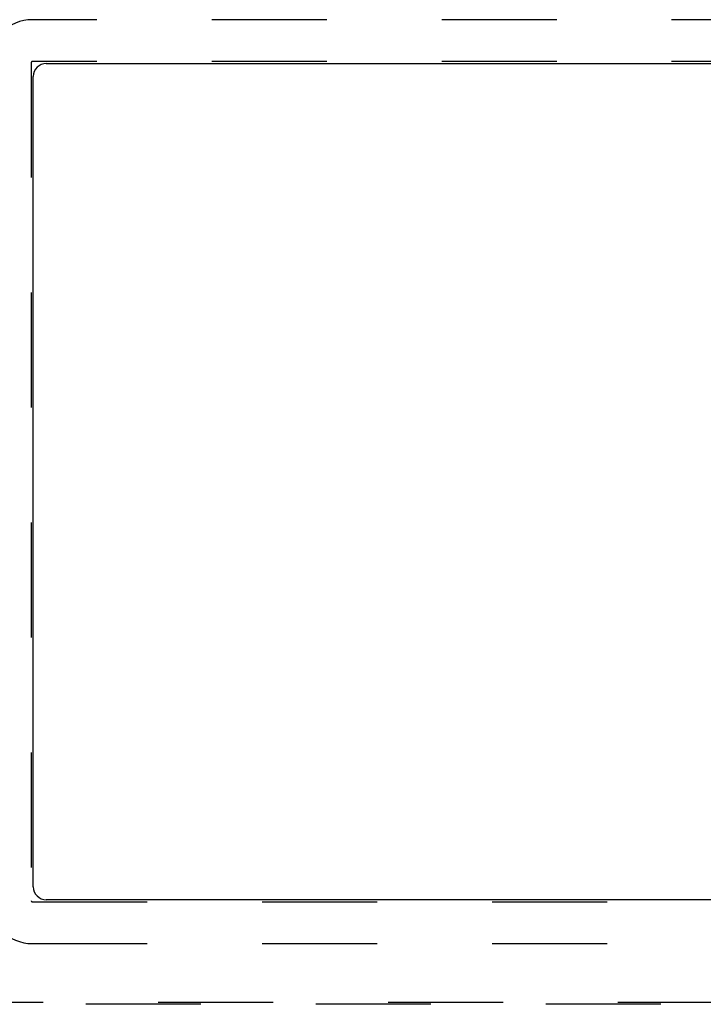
# Model space of a CAD drawing. Header units: inches. Extents: x 0 to 200, y 0 to 129.
# Tile 25 of 44: x 23.46 to 30, y 103.15 to 112.57. Entities that reach past the tile are written whole.
import ezdxf

# ---------------------------------------------------------------- set-up
doc = ezdxf.new("R2010")
doc.units = ezdxf.units.IN
doc.header["$LTSCALE"] = 11
doc.header["$MEASUREMENT"] = 0
doc.linetypes.add('HIDDEN', pattern=[0.2, 0.1, -0.1])
doc.layers.get('0').update_dxf_attribs({"linetype": 'CONTINUOUS'})
doc.layers.add('DEFAULT_2', color=8, linetype='HIDDEN')

msp = doc.modelspace()

# ---------------------------------------------------------------- linework, layer by layer
at = {"color": 3, "linetype": 'Continuous'}
for p, q in [((23.7175, 112.1507), (39.4675, 112.1507)), ((23.5925, 104.2757), (23.5925, 112.0257)), ((39.4675, 104.1507), (23.7175, 104.1507))]:
    msp.add_line(p, q, dxfattribs=at)
for centre, start, end in [((23.7175, 112.0257), 90, 180), ((23.7175, 104.2757), 180, 270)]:
    msp.add_arc(centre, 0.125, start, end, dxfattribs=at)
at = {"layer": 'DEFAULT_2', "color": 8, "linetype": 'HIDDEN'}
for p, q in [((39.6015, 112.5697), (23.5835, 112.5697)), ((23.5735, 112.1597), (23.5735, 104.1417)), ((39.6015, 112.1697), (23.5835, 112.1697)), ((23.5835, 104.1317), (39.6015, 104.1317)), ((23.5835, 103.7317), (39.6015, 103.7317)), ((22.588, 103.1702), (40.5969, 103.1702)), ((40.5969, 103.1507), (22.588, 103.1507))]:
    msp.add_line(p, q, dxfattribs=at)
for centre, radius, start, end in [((23.5835, 112.1597), 0.41, 90, 180), ((23.5835, 112.1597), 0.01, 90, 180), ((23.5835, 104.1417), 0.41, 180, 270), ((23.5835, 104.1417), 0.01, 180, 270)]:
    msp.add_arc(centre, radius, start, end, dxfattribs=at)

doc.saveas('drawing.dxf')
